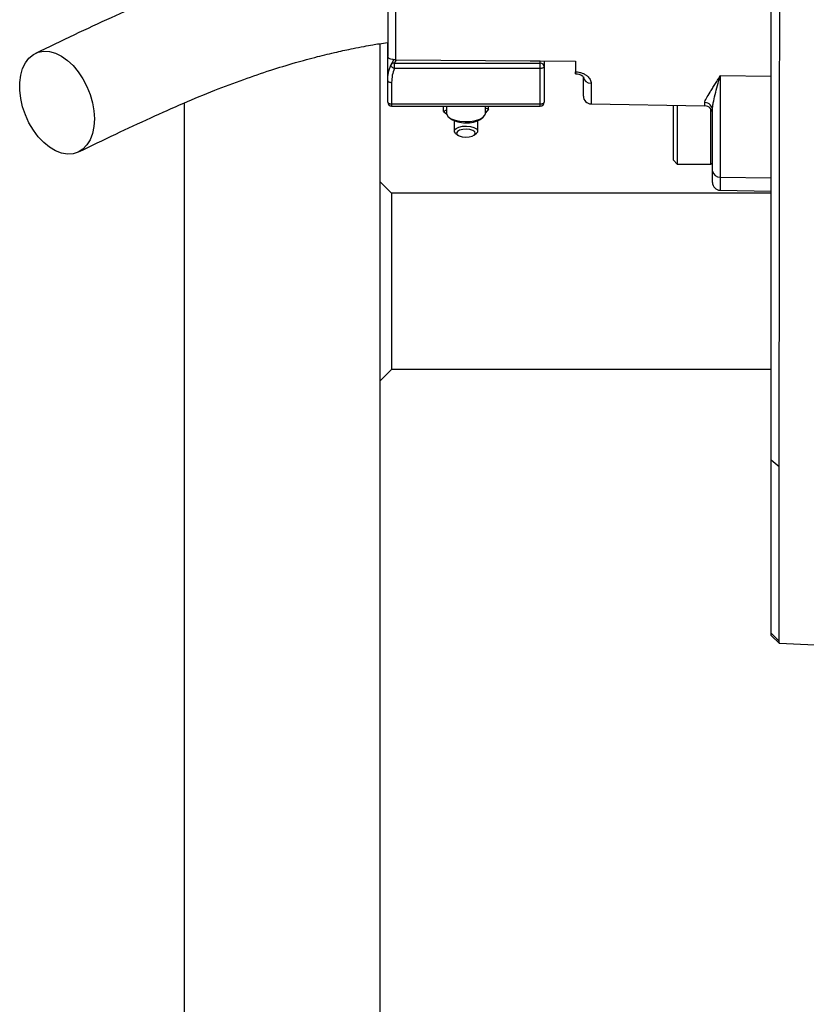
# Model space of a CAD drawing. Header units: millimetres. Extents: x 212 to 2672, y 434 to 2559.
# Tile 2 of 15: x 228 to 429, y 952 to 1203. Entities that reach past the tile are written whole.
import ezdxf

# ---------------------------------------------------------------- set-up
doc = ezdxf.new("R2010")
doc.units = ezdxf.units.MM

msp = doc.modelspace()

# ---------------------------------------------------------------- linework, layer by layer
at = {"color": 7, "linetype": 'Continuous', "lineweight": 25}
for p, q in [((420.21, 1090.83), (420.21, 1567.08)), ((322.21, 1212.25), (322.21, 1194.07)), ((320.21, 1197.32), (320.21, 452.08)), ((322.21, 1187.84), (322.21, 1197.59)), ((322.99, 1191.81), (323.81, 1193.21)), ((324.18, 1193.19), (324.39, 1193.19)), ((361.21, 1192.9), (370.21, 1192.83)), ((361.21, 1192.33), (361.21, 1192.9)), ((362.21, 1192.89), (362.21, 1191.42)), ((370.21, 1192.83), (370.21, 1190.1)), ((323.01, 1191.85), (322.99, 1191.81)), ((323.91, 1191), (323.91, 1192.33)), ((323.91, 1192.33), (361.21, 1192.33)), ((361.21, 1191), (323.91, 1191)), ((361.21, 1191), (361.21, 1192.33)), ((361.21, 1181.93), (361.21, 1191)), ((362.21, 1191.42), (362.21, 1182.36)), ((322.21, 1182.36), (322.21, 1187.84)), ((370.21, 1190.1), (370.25, 1190.1)), ((370.21, 1190.1), (370.21, 1189.81)), ((370.21, 1189.62), (370.24, 1189.62)), ((372.09, 1187.94), (372.21, 1187.94)), ((372.21, 1183.93), (372.21, 1188.87)), ((407.18, 1189.16), (420.21, 1188.99)), ((407.18, 1189.16), (407.18, 1163.23)), ((323.21, 1187.42), (323.21, 1181.93)), ((270.21, 1182.17), (270.21, 452.08)), ((323.21, 1181.93), (361.21, 1181.93)), ((323.21, 1181.36), (361.21, 1181.36)), ((336.49, 1179.95), (336.49, 1181.36)), ((336.49, 1179.95), (337.21, 1180.43)), ((337.21, 1181.36), (337.21, 1179.51)), ((347.21, 1179.51), (347.21, 1181.36)), ((347.93, 1180.61), (347.21, 1180.84)), ((347.93, 1180.61), (347.21, 1179.6)), ((347.93, 1180.61), (347.93, 1181.36)), ((374.18, 1181.93), (403.25, 1181.42)), ((395.22, 1181.56), (395.21, 1181.55)), ((395.21, 1167.55), (395.21, 1181.55)), ((396.21, 1181.54), (396.21, 1166.55)), ((405.21, 1164.77), (405.21, 1180.28)), ((336.49, 1179.95), (337.23, 1179.38)), ((337.79, 1178.53), (338.32, 1178.1)), ((346.1, 1178.1), (346.63, 1178.53)), ((339.21, 1177.61), (339.21, 1174.99)), ((345.21, 1174.99), (345.21, 1177.61)), ((339.56, 1174.4), (340.1, 1173.97)), ((344.32, 1173.97), (344.87, 1174.4)), ((395.21, 1167.55), (396.21, 1166.55)), ((396.21, 1166.55), (404.81, 1166.55)), ((405.21, 1161.85), (405.21, 1164.77)), ((407.18, 1163.23), (420.21, 1163.05)), ((323.21, 1159.08), (320.21, 1162.08)), ((323.21, 1159.08), (323.21, 1114.08)), ((420.21, 1159.08), (323.21, 1159.08)), ((407.18, 1159.85), (420.21, 1159.62)), ((323.21, 1114.08), (320.21, 1111.08)), ((420.21, 1114.08), (323.21, 1114.08)), ((422.26, 1089.17), (420.21, 1090.83)), ((420.21, 1046.63), (420.21, 1090.83)), ((422.25, 1044.6), (420.21, 1046.63)), ((420.21, 1046.08), (420.21, 1046.63)), ((422.3, 1043.99), (420.21, 1046.08)), ((560.21, 1037.85), (422.3, 1043.99))]:
    msp.add_line(p, q, dxfattribs=at)
at = {"color": 1, "linetype": 'Continuous', "lineweight": 25}
for p, q in [((324.18, 1210.36), (324.18, 1193.19)), ((374.18, 1187.18), (374.18, 1181.93)), ((323.21, 1181.93), (323.21, 1181.36)), ((361.21, 1181.36), (361.21, 1181.93)), ((403.25, 1181.42), (403.25, 1182.23)), ((404.81, 1166.55), (404.81, 1180.62)), ((407.18, 1163.23), (407.18, 1159.85))]:
    msp.add_line(p, q, dxfattribs=at)
at = {"color": 7, "linetype": 'Continuous', "lineweight": 25, "flags": 128}
for points in [[(247.27, 1178.07), (247.14, 1176.12), (246.78, 1174.34), (246.17, 1172.75), (245.35, 1171.42), (244.33, 1170.36), (243.13, 1169.61), (241.8, 1169.19), (240.36, 1169.11), (238.85, 1169.37), (237.31, 1169.96), (235.78, 1170.87), (234.3, 1172.07), (232.91, 1173.53), (231.65, 1175.23), (230.53, 1177.1), (229.61, 1179.11), (228.89, 1181.19), (228.41, 1183.31), (228.16, 1185.4), (228.16, 1187.4), (228.41, 1189.27), (228.89, 1190.96), (229.61, 1192.43), (230.53, 1193.63), (231.65, 1194.53), (232.91, 1195.12), (234.3, 1195.37), (235.78, 1195.28), (237.31, 1194.86), (238.85, 1194.11), (240.36, 1193.05), (241.8, 1191.71), (243.13, 1190.13), (244.33, 1188.34), (245.35, 1186.39), (246.17, 1184.34), (246.78, 1182.23), (247.14, 1180.12), (247.27, 1178.07)], [(324.39, 1193.19), (358.59, 1192.92), (361.21, 1192.9)], [(323.91, 1191), (323.71, 1191.07), (323.51, 1191.17), (323.34, 1191.28), (323.19, 1191.39), (323.08, 1191.51), (323, 1191.62), (322.97, 1191.72), (322.99, 1191.81)], [(362.21, 1191.42), (362.19, 1191.34), (362.14, 1191.26), (362.04, 1191.18), (361.92, 1191.12), (361.77, 1191.07), (361.59, 1191.03), (361.41, 1191), (361.21, 1191)], [(322.21, 1187.84), (322.23, 1187.76), (322.29, 1187.68), (322.38, 1187.6), (322.5, 1187.54), (322.66, 1187.49), (322.83, 1187.45), (323.02, 1187.42), (323.21, 1187.42)], [(322.21, 1182.36), (322.23, 1182.27), (322.29, 1182.19), (322.38, 1182.12), (322.5, 1182.06), (322.66, 1182), (322.83, 1181.97), (323.02, 1181.94), (323.21, 1181.93)], [(361.21, 1181.93), (361.41, 1181.94), (361.59, 1181.97), (361.77, 1182), (361.92, 1182.06), (362.04, 1182.12), (362.14, 1182.19), (362.19, 1182.27), (362.21, 1182.36)], [(337.21, 1179.51), (337.28, 1179.17), (337.68, 1178.62), (338.43, 1178.13), (339.45, 1177.75), (340.67, 1177.5), (342.01, 1177.4)], [(342.01, 1177.4), (343.37, 1177.46), (344.64, 1177.67), (345.73, 1178.01), (346.56, 1178.47), (347.06, 1179), (347.21, 1179.51)], [(339.56, 1174.4), (339.56, 1174.4), (339.24, 1174.82), (339.28, 1175.26), (339.67, 1175.67), (340.38, 1176), (341.3, 1176.2), (342.33, 1176.26), (343.35, 1176.17), (344.23, 1175.93), (344.87, 1175.58), (345.18, 1175.17), (345.14, 1174.73), (344.87, 1174.4)], [(342.12, 1173.43), (343.04, 1173.49), (343.83, 1173.7), (344.38, 1174.02), (344.6, 1174.4), (344.45, 1174.79), (343.96, 1175.12), (343.21, 1175.35), (342.31, 1175.45), (341.39, 1175.38), (340.59, 1175.18), (340.04, 1174.86), (339.83, 1174.48), (339.97, 1174.09), (340.46, 1173.75), (341.21, 1173.52), (342.12, 1173.43)]]:
    msp.add_lwpolyline(points, dxfattribs=at)
at = {"color": 1, "linetype": 'Continuous', "lineweight": 25, "flags": 128}
msp.add_lwpolyline([(370.24, 1189.62), (370.24, 1189.62), (370.24, 1189.64), (370.24, 1189.7), (370.24, 1189.8), (370.24, 1189.93), (370.25, 1190.1)], dxfattribs=at)
at = {"color": 7, "linetype": 'Continuous', "lineweight": 25}
for centre, radius, start, end in [((323.91, 1191.42), 1, 154.3345, 157.9451), ((361.26, 1191.37), 0.957, 2.9521, 92.6753), ((374.06, 1189.04), 1.86, 185.1923, 273.5831), ((374.21, 1183.93), 2, 180, 269), ((323.21, 1182.36), 1, 180, 270), ((361.21, 1182.36), 1, 270, 0), ((403.24, 1180.26), 1.98, 0.6876, 89.7031), ((403.21, 1179.42), 2, 0, 89), ((341.74, 1183.47), 6.36, 237.4686, 272.6854), ((342.54, 1183.88), 6.79, 265.7411, 301.6503), ((404.81, 1166.95), 0.4, 270, 360), ((407, 1165.03), 1.81, 188.2078, 275.6181), ((407.21, 1161.85), 2, 180, 269)]:
    msp.add_arc(centre, radius, start, end, dxfattribs=at)
at = {"color": 1, "linetype": 'Continuous', "lineweight": 25}
msp.add_arc((323.8, 1191.44), 0.891, 82.8679, 152.5299, dxfattribs=at)
at = {"color": 7, "linetype": 'Continuous', "lineweight": 25}
for points, knots in [([(422.26, 1089.17), (422.26, 1092.43), (422.26, 1095.82), (422.27, 1102.85), (422.27, 1106.49), (422.29, 1117.76), (422.3, 1125.76), (422.31, 1138.5), (422.31, 1142.87), (422.32, 1148.48), (422.32, 1149.61), (422.33, 1151.89), (422.33, 1153.04), (422.33, 1156.49), (422.33, 1158.81), (422.35, 1170.51), (422.36, 1180.18), (422.39, 1200.1), (422.4, 1210.35), (422.42, 1223.55), (422.42, 1226.2), (422.43, 1231.56), (422.43, 1234.26), (422.44, 1242.36), (422.45, 1247.78), (422.48, 1264.09), (422.49, 1275.04), (422.53, 1297.09), (422.55, 1308.19), (422.57, 1320.75), (422.58, 1322.15), (422.58, 1324.94), (422.58, 1326.34), (422.59, 1330.51), (422.6, 1333.28), (422.61, 1341.56), (422.63, 1347.04), (422.66, 1363.36), (422.69, 1374.08), (422.73, 1389.93), (422.75, 1395.18), (422.78, 1402.98), (422.78, 1405.57), (422.8, 1410.74), (422.81, 1413.3), (422.86, 1425.97), (422.9, 1435.74), (423.01, 1454.54), (423.08, 1463.58), (423.2, 1474.44), (423.22, 1476.59), (423.28, 1480.84), (423.31, 1482.94), (423.4, 1489.18), (423.48, 1493.21), (423.63, 1499.1), (423.68, 1501.04), (423.81, 1504.86), (423.88, 1506.74), (424.11, 1512.32), (424.3, 1515.93), (424.67, 1521.21), (424.81, 1522.94), (425.14, 1526.39), (425.33, 1528.09), (425.68, 1530.65), (425.81, 1531.5), (426.09, 1533.21), (426.25, 1534.07), (426.62, 1535.81), (426.82, 1536.68), (427.3, 1538.46), (427.58, 1539.37), (427.92, 1540.31)], [0, 0, 0, 0, 0.03125, 0.03125, 0.0625, 0.0625, 0.125, 0.125, 0.15625, 0.15625, 0.164062, 0.164062, 0.171875, 0.171875, 0.1875, 0.1875, 0.25, 0.25, 0.3125, 0.3125, 0.328125, 0.328125, 0.34375, 0.34375, 0.375, 0.375, 0.4375, 0.4375, 0.5, 0.5, 0.507812, 0.507812, 0.515625, 0.515625, 0.53125, 0.53125, 0.5625, 0.5625, 0.625, 0.625, 0.65625, 0.65625, 0.671875, 0.671875, 0.6875, 0.6875, 0.75, 0.75, 0.8125, 0.8125, 0.828125, 0.828125, 0.84375, 0.84375, 0.875, 0.875, 0.890625, 0.890625, 0.90625, 0.90625, 0.9375, 0.9375, 0.953125, 0.953125, 0.96875, 0.96875, 0.976562, 0.976562, 0.984375, 0.984375, 0.992187, 0.992187, 1, 1, 1, 1]), ([(322.21, 1225.4), (321.56, 1225.31), (320.02, 1225.11), (317.88, 1224.79), (315.79, 1224.45), (313.78, 1224.12), (311.42, 1223.69), (308.07, 1223.05), (303.6, 1222.1), (297.96, 1220.76), (291.54, 1219.04), (284.44, 1216.91), (276.8, 1214.33), (268.69, 1211.29), (260.18, 1207.79), (251.25, 1203.85), (241.87, 1199.49), (235.5, 1196.42), (232.19, 1194.83)], [0, 0, 0, 0, 0.017754, 0.041782, 0.058728, 0.07549, 0.097519, 0.124826, 0.170584, 0.226163, 0.291444, 0.36609, 0.449745, 0.542336, 0.643751, 0.753769, 0.872422, 1, 1, 1, 1]), ([(243.21, 1169.65), (246.38, 1171.18), (252.47, 1174.11), (261.38, 1178.29), (269.77, 1182.03), (277.68, 1185.31), (285.09, 1188.11), (291.98, 1190.47), (298.29, 1192.4), (303.95, 1193.94), (308.89, 1195.13), (312.88, 1195.99), (315.95, 1196.58), (318.19, 1196.99), (320.2, 1197.33), (321.49, 1197.53), (322.21, 1197.64)], [0, 0, 0, 0, 0.138946, 0.26716, 0.384438, 0.490769, 0.586224, 0.671038, 0.745511, 0.809826, 0.864117, 0.908508, 0.938002, 0.960707, 0.978053, 1, 1, 1, 1]), ([(324.18, 1193.19), (324.04, 1193.19), (323.91, 1193.2), (323.65, 1193.22), (323.52, 1193.24), (323.15, 1193.31), (322.93, 1193.38), (322.66, 1193.51), (322.58, 1193.56), (322.45, 1193.66), (322.39, 1193.71), (322.25, 1193.87), (322.21, 1193.98), (322.21, 1194.1)], [0, 0, 0, 0, 0.125, 0.125, 0.25, 0.25, 0.5, 0.5, 0.625, 0.625, 0.75, 0.75, 1, 1, 1, 1]), ([(322.21, 1187.84), (322.21, 1188.52), (322.28, 1189.19), (322.54, 1190.52), (322.73, 1191.17), (322.99, 1191.81)], [0, 0, 0, 0, 0.5, 0.5, 1, 1, 1, 1]), ([(323.91, 1191), (323.68, 1190.42), (323.5, 1189.83), (323.27, 1188.64), (323.21, 1188.03), (323.21, 1187.42)], [0, 0, 0, 0, 0.5, 0.5, 1, 1, 1, 1]), ([(370.21, 1189.64), (370.21, 1189.64), (370.21, 1189.65), (370.21, 1189.85), (370.21, 1190.05), (370.21, 1190.1)], [0, 0, 0, 0, 0.334921, 0.807755, 1, 1, 1, 1]), ([(370.24, 1189.6), (370.4, 1189.6), (370.78, 1189.59), (371.34, 1189.43), (371.83, 1189.19), (372.14, 1188.94), (372.22, 1188.78), (372.22, 1188.81), (372.22, 1188.81)], [0, 0, 0, 0, 0.121238, 0.294154, 0.477387, 0.680878, 0.915796, 1, 1, 1, 1]), ([(370.25, 1190.1), (370.54, 1190.1), (370.82, 1190.07), (371.37, 1189.96), (371.64, 1189.89), (372.14, 1189.71), (372.38, 1189.6), (372.81, 1189.35), (373, 1189.21), (373.34, 1188.92), (373.5, 1188.77), (373.75, 1188.46), (373.85, 1188.3), (374.02, 1187.98), (374.08, 1187.82), (374.16, 1187.5), (374.18, 1187.34), (374.18, 1187.18)], [0, 0, 0, 0, 0.125, 0.125, 0.25, 0.25, 0.375, 0.375, 0.5, 0.5, 0.625, 0.625, 0.75, 0.75, 0.875, 0.875, 1, 1, 1, 1]), ([(403.25, 1182.23), (403.25, 1182.39), (403.29, 1182.56), (403.43, 1182.94), (403.53, 1183.14), (403.89, 1183.82), (404.22, 1184.33), (404.78, 1185.21), (404.98, 1185.52), (405.39, 1186.17), (405.6, 1186.51), (406.04, 1187.22), (406.26, 1187.58), (406.6, 1188.16), (406.72, 1188.35), (406.95, 1188.75), (407.06, 1188.95), (407.18, 1189.16)], [0, 0, 0, 0, 0.125, 0.125, 0.25, 0.25, 0.5, 0.5, 0.625, 0.625, 0.75, 0.75, 0.875, 0.875, 0.9375, 0.9375, 1, 1, 1, 1]), ([(405.21, 1180.28), (405.21, 1180.58), (405.23, 1180.89), (405.31, 1181.52), (405.36, 1181.85), (405.54, 1182.86), (405.71, 1183.57), (406.08, 1185.06), (406.29, 1185.84), (406.72, 1187.45), (406.95, 1188.29), (407.18, 1189.16)], [0, 0, 0, 0, 0.125, 0.125, 0.25, 0.25, 0.5, 0.5, 0.75, 0.75, 1, 1, 1, 1]), ([(422.25, 1044.6), (422.24, 1044.69), (422.24, 1044.79), (422.24, 1045.02), (422.24, 1045.14), (422.23, 1045.56), (422.23, 1045.88), (422.23, 1046.99), (422.22, 1047.92), (422.22, 1051.28), (422.22, 1054.27), (422.22, 1058.95), (422.22, 1059.94), (422.22, 1061.49), (422.22, 1062.01), (422.22, 1063.1), (422.22, 1063.65), (422.22, 1066.47), (422.23, 1068.9), (422.24, 1076.7), (422.25, 1082.59), (422.26, 1089.17)], [0, 0, 0, 0, 0.03125, 0.03125, 0.0625, 0.0625, 0.125, 0.125, 0.25, 0.25, 0.5, 0.5, 0.5625, 0.5625, 0.59375, 0.59375, 0.625, 0.625, 0.75, 0.75, 1, 1, 1, 1]), ([(422.3, 1043.99), (422.31, 1044.02), (422.31, 1044.08), (422.29, 1044.21), (422.29, 1044.24), (422.28, 1044.3), (422.27, 1044.34), (422.26, 1044.44), (422.25, 1044.52), (422.25, 1044.6)], [0, 0, 0, 0, 0.5, 0.5, 0.625, 0.625, 0.75, 0.75, 1, 1, 1, 1])]:
    msp.add_open_spline(points, degree=3, knots=knots, dxfattribs=at)
msp.add_open_spline([(324.39, 1193.19), (324.21, 1192.9), (324.05, 1192.61), (323.91, 1192.33)], degree=3, dxfattribs=at)

doc.saveas('drawing.dxf')
